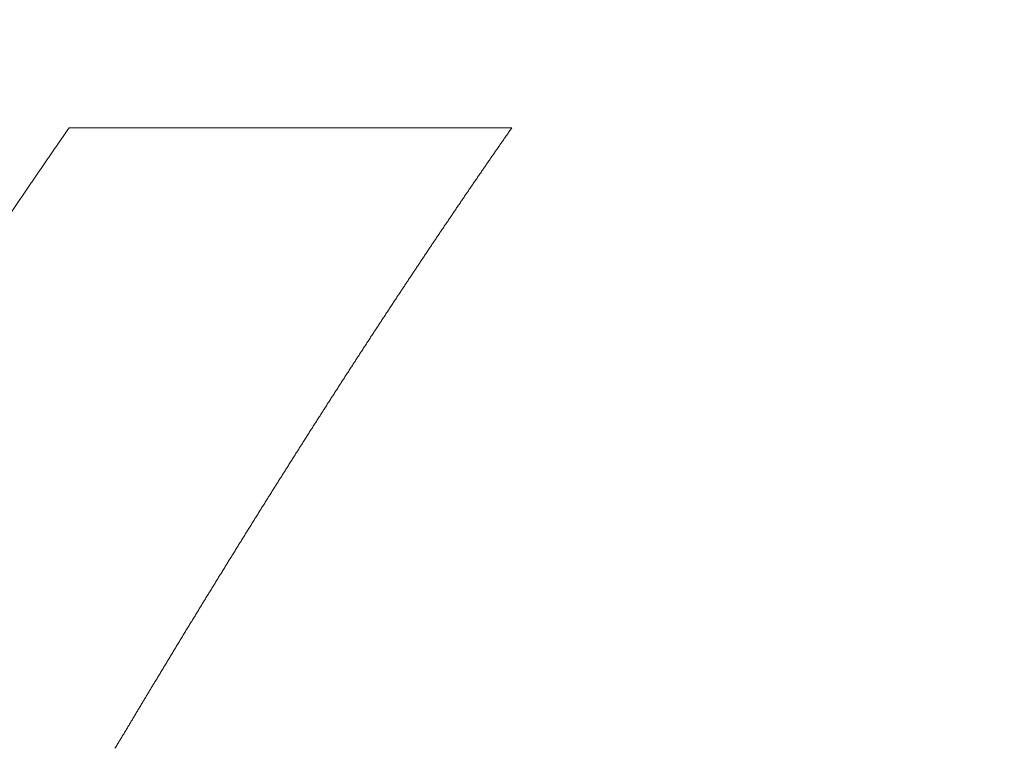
# Model space of a CAD drawing. Header units: millimetres. Extents: x 0 to 594, y 0 to 420.
# Tile 31 of 256: x 292.66 to 295.12, y 165.22 to 167.05. Entities that reach past the tile are written whole.
import ezdxf

# ---------------------------------------------------------------- set-up
doc = ezdxf.new("R2010")
doc.units = ezdxf.units.MM
doc.layers.add('1', color=7, linetype='Continuous', true_color=0xffffff)
doc.styles.add('Arial', font='txt')
doc.dimstyles.get("Standard").update_dxf_attribs({"dimtxt": 0.18, "dimasz": 0.18, "dimexe": 0.18, "dimexo": 0.0625, "dimgap": 0.09, "dimtad": 0, "dimtih": 1, "dimtoh": 1, "dimdec": 4, "dimzin": 0, "dimdsep": 46, "dimtxsty": 'Standard', "dimcen": 0.09, "dimadec": 0, "dimazin": 0, "dimtfac": 1, "dimtdec": 4, "dimtofl": 0, "dimtmove": 0, "dimatfit": 3, "dimfxl": 0, "dimtolj": 1, "dimtzin": 0, "dimarcsym": 0})

# ---------------------------------------------------------------- blocks, each defined once
blk = doc.blocks.new('_U7')
at = {"layer": '1', "color": 18, "lineweight": 18}
for p, q in [((240.6095, 215.4116), (240.6095, 198.2706)), ((338.75, 150.9956), (338.75, 202.2706)), ((240.6095, 200.2706), (259.157, 200.2706)), ((338.75, 200.2706), (320.2026, 200.2706))]:
    blk.add_line(p, q, dxfattribs=at)
at = {"layer": '1', "color": 18}
for points in [[(240.6095, 200.2706), (244.1095, 201.2084), (244.1095, 199.3328)], [(338.75, 200.2706), (335.25, 199.3328), (335.25, 201.2084)]]:
    blk.add_solid(points, dxfattribs=at)
at = {"layer": '1', "color": 18, "linetype": 'Continuous', "lineweight": 13, "char_height": 3.5, "attachment_point": 7, "line_spacing_factor": 1.047437, "style": 'Arial'}
for s, insert in [('\\fArial|b0|i0;\\W1.0000;LCG (DRY WEIGHT)', (273.5089, 197.6348)), ('\\fArial|b0|i0;\\W1.0000;1.96', (260.8425, 197.6348))]:
    blk.add_mtext(s, dxfattribs=dict(at, insert=insert))
blk = doc.blocks.new('_U13')
at = {"layer": '1', "color": 18, "lineweight": 18}
for p, q in [((240.6095, 215.4116), (355.9549, 215.4116)), ((353.9549, 215.4116), (353.9549, 178.3869)), ((353.9549, 129.1958), (353.9549, 166.2205)), ((276.553, 129.1958), (355.9549, 129.1958))]:
    blk.add_line(p, q, dxfattribs=at)
at = {"layer": '1', "color": 18}
for points in [[(353.9549, 215.4116), (354.8928, 211.9116), (353.0171, 211.9116)], [(353.9549, 129.1958), (353.0171, 132.6958), (354.8928, 132.6958)]]:
    blk.add_solid(points, dxfattribs=at)
at = {"layer": '1', "color": 18, "linetype": 'Continuous', "lineweight": 13, "char_height": 3.5, "attachment_point": 7, "rotation": 90, "line_spacing_factor": 1.047437, "style": 'Arial'}
for s, insert in [('\\fArial|b0|i0;\\W1.0000;LIFTING STROPS* EYE', (363.9958, 146.0102)), ('\\fArial|b0|i0;\\W1.0000;1.72', (356.9337, 167.878))]:
    blk.add_mtext(s, dxfattribs=dict(at, insert=insert))

msp = doc.modelspace()

# ---------------------------------------------------------------- linework, layer by layer
at = {"layer": '1', "color": 155, "linetype": 'Continuous', "lineweight": 13}
for points, knots in [([(291.8196, 165.2715), (291.8218, 165.2751), (291.8262, 165.2824), (291.8327, 165.2933), (291.8392, 165.3041), (291.8458, 165.315), (291.8523, 165.3259), (291.8588, 165.3368), (291.8654, 165.3476), (291.8719, 165.3585), (291.8784, 165.3693), (291.8849, 165.3801), (291.8915, 165.391), (291.898, 165.4018), (291.9045, 165.4126), (291.9111, 165.4234), (291.9176, 165.4342), (291.9241, 165.445), (291.9307, 165.4558), (291.9372, 165.4665), (291.9438, 165.4773), (291.9503, 165.4881), (291.9568, 165.4988), (291.9634, 165.5096), (291.9699, 165.5203), (291.9764, 165.531), (291.983, 165.5418), (291.9895, 165.5525), (291.9961, 165.5632), (292.0026, 165.5739), (292.0091, 165.5846), (292.0157, 165.5952), (292.0222, 165.6059), (292.0288, 165.6166), (292.0353, 165.6272), (292.0419, 165.6379), (292.0484, 165.6485), (292.0549, 165.6592), (292.0615, 165.6698), (292.068, 165.6804), (292.0746, 165.691), (292.0811, 165.7016), (292.0877, 165.7122), (292.0942, 165.7228), (292.1008, 165.7334), (292.1073, 165.7439), (292.1139, 165.7545), (292.1204, 165.765), (292.127, 165.7756), (292.1336, 165.7861), (292.1401, 165.7966), (292.1467, 165.8072), (292.1532, 165.8177), (292.1598, 165.8282), (292.1663, 165.8387), (292.1729, 165.8492), (292.1795, 165.8596), (292.186, 165.8701), (292.1926, 165.8806), (292.1992, 165.891), (292.2057, 165.9015), (292.2123, 165.9119), (292.2189, 165.9223), (292.2254, 165.9327), (292.232, 165.9432), (292.2386, 165.9536), (292.2451, 165.964), (292.2517, 165.9743), (292.2583, 165.9847), (292.2649, 165.9951), (292.2714, 166.0054), (292.278, 166.0158), (292.2846, 166.0261), (292.2912, 166.0365), (292.2978, 166.0468), (292.3043, 166.0571), (292.3109, 166.0674), (292.3175, 166.0777), (292.3241, 166.088), (292.3307, 166.0983), (292.3373, 166.1086), (292.3439, 166.1188), (292.3505, 166.1291), (292.3571, 166.1393), (292.3637, 166.1496), (292.3702, 166.1598), (292.3768, 166.17), (292.3834, 166.1802), (292.39, 166.1904), (292.3967, 166.2006), (292.4033, 166.2108), (292.4099, 166.221), (292.4165, 166.2311), (292.4231, 166.2413), (292.4297, 166.2514), (292.4363, 166.2616), (292.4429, 166.2717), (292.4495, 166.2818), (292.4561, 166.292), (292.4628, 166.3021), (292.4694, 166.3122), (292.476, 166.3222), (292.4826, 166.3323), (292.4892, 166.3424), (292.4959, 166.3524), (292.5025, 166.3625), (292.5091, 166.3725), (292.5158, 166.3826), (292.5224, 166.3926), (292.529, 166.4026), (292.5357, 166.4126), (292.5423, 166.4226), (292.549, 166.4326), (292.5556, 166.4425), (292.5622, 166.4525), (292.5689, 166.4625), (292.5755, 166.4724), (292.5822, 166.4823), (292.5888, 166.4923), (292.5955, 166.5022), (292.6021, 166.5121), (292.6088, 166.522), (292.6155, 166.5319), (292.6221, 166.5418), (292.6288, 166.5516), (292.6355, 166.5615), (292.6421, 166.5714), (292.6488, 166.5812), (292.6555, 166.591), (292.6621, 166.6009), (292.6688, 166.6107), (292.6755, 166.6205), (292.6822, 166.6303), (292.6888, 166.6401), (292.6955, 166.6498), (292.7022, 166.6596), (292.7089, 166.6694), (292.7156, 166.6791), (292.7223, 166.6888), (292.729, 166.6986), (292.7357, 166.7083), (292.7424, 166.718), (292.7491, 166.7277), (292.7558, 166.7374), (292.7625, 166.7471), (292.7692, 166.7567), (292.7759, 166.7664), (292.7804, 166.7728), (292.7826, 166.776)], [0, 0, 0, 0, 0.006849, 0.013699, 0.020548, 0.027397, 0.034247, 0.041096, 0.047945, 0.054795, 0.061644, 0.068493, 0.075343, 0.082192, 0.089041, 0.095891, 0.10274, 0.10959, 0.116439, 0.123288, 0.130138, 0.136987, 0.143836, 0.150686, 0.157535, 0.164385, 0.171234, 0.178083, 0.184933, 0.191782, 0.198632, 0.205481, 0.21233, 0.21918, 0.226029, 0.232879, 0.239728, 0.246577, 0.253427, 0.260276, 0.267125, 0.273975, 0.280824, 0.287674, 0.294523, 0.301372, 0.308222, 0.315071, 0.321921, 0.32877, 0.335619, 0.342469, 0.349318, 0.356168, 0.363017, 0.369866, 0.376716, 0.383565, 0.390414, 0.397264, 0.404113, 0.410962, 0.417812, 0.424661, 0.431511, 0.43836, 0.445209, 0.452059, 0.458908, 0.465757, 0.472607, 0.479456, 0.486305, 0.493155, 0.500004, 0.506853, 0.513703, 0.520552, 0.527401, 0.534251, 0.5411, 0.547949, 0.554798, 0.561648, 0.568497, 0.575346, 0.582196, 0.589045, 0.595894, 0.602743, 0.609593, 0.616442, 0.623291, 0.630141, 0.63699, 0.643839, 0.650688, 0.657538, 0.664387, 0.671236, 0.678085, 0.684935, 0.691784, 0.698633, 0.705482, 0.712332, 0.719181, 0.72603, 0.732879, 0.739729, 0.746578, 0.753427, 0.760276, 0.767125, 0.773975, 0.780824, 0.787673, 0.794522, 0.801372, 0.808221, 0.81507, 0.821919, 0.828769, 0.835618, 0.842467, 0.849316, 0.856165, 0.863015, 0.869864, 0.876713, 0.883562, 0.890412, 0.897261, 0.90411, 0.910959, 0.917809, 0.924658, 0.931507, 0.938356, 0.945206, 0.952055, 0.958904, 0.965754, 0.972603, 0.979452, 0.986301, 0.993151, 1, 1, 1, 1]), ([(293.89, 166.7756), (293.8879, 166.7726), (293.8838, 166.7667), (293.8776, 166.7577), (293.8714, 166.7488), (293.8652, 166.7398), (293.859, 166.7309), (293.8528, 166.7219), (293.8466, 166.7129), (293.8403, 166.7039), (293.8341, 166.695), (293.8279, 166.686), (293.8218, 166.6769), (293.8156, 166.6679), (293.8094, 166.6589), (293.8032, 166.6499), (293.797, 166.6408), (293.7908, 166.6318), (293.7846, 166.6227), (293.7784, 166.6136), (293.7722, 166.6046), (293.7661, 166.5955), (293.7599, 166.5864), (293.7537, 166.5773), (293.7475, 166.5682), (293.7414, 166.5591), (293.7352, 166.5499), (293.729, 166.5408), (293.7228, 166.5317), (293.7167, 166.5225), (293.7105, 166.5133), (293.7043, 166.5042), (293.6982, 166.495), (293.692, 166.4858), (293.6859, 166.4766), (293.6797, 166.4674), (293.6736, 166.4582), (293.6674, 166.449), (293.6612, 166.4398), (293.6551, 166.4306), (293.6489, 166.4213), (293.6428, 166.4121), (293.6367, 166.4028), (293.6305, 166.3936), (293.6244, 166.3843), (293.6182, 166.375), (293.6121, 166.3657), (293.6059, 166.3564), (293.5998, 166.3471), (293.5937, 166.3378), (293.5875, 166.3285), (293.5814, 166.3192), (293.5753, 166.3099), (293.5691, 166.3005), (293.563, 166.2912), (293.5569, 166.2818), (293.5508, 166.2725), (293.5446, 166.2631), (293.5385, 166.2537), (293.5324, 166.2443), (293.5263, 166.2349), (293.5201, 166.2255), (293.514, 166.2161), (293.5079, 166.2067), (293.5018, 166.1973), (293.4957, 166.1878), (293.4896, 166.1784), (293.4835, 166.169), (293.4773, 166.1595), (293.4712, 166.15), (293.4651, 166.1406), (293.459, 166.1311), (293.4529, 166.1216), (293.4468, 166.1121), (293.4407, 166.1026), (293.4346, 166.0931), (293.4285, 166.0836), (293.4224, 166.0741), (293.4163, 166.0645), (293.4102, 166.055), (293.4041, 166.0455), (293.398, 166.0359), (293.3919, 166.0263), (293.3858, 166.0168), (293.3797, 166.0072), (293.3737, 165.9976), (293.3676, 165.988), (293.3615, 165.9784), (293.3554, 165.9688), (293.3493, 165.9592), (293.3432, 165.9496), (293.3371, 165.94), (293.331, 165.9303), (293.325, 165.9207), (293.3189, 165.911), (293.3128, 165.9014), (293.3067, 165.8917), (293.3006, 165.8821), (293.2946, 165.8724), (293.2885, 165.8627), (293.2824, 165.853), (293.2763, 165.8433), (293.2703, 165.8336), (293.2642, 165.8239), (293.2581, 165.8142), (293.2521, 165.8044), (293.246, 165.7947), (293.2399, 165.785), (293.2338, 165.7752), (293.2278, 165.7655), (293.2217, 165.7557), (293.2156, 165.7459), (293.2096, 165.7362), (293.2035, 165.7264), (293.1975, 165.7166), (293.1914, 165.7068), (293.1853, 165.697), (293.1793, 165.6872), (293.1732, 165.6774), (293.1672, 165.6675), (293.1611, 165.6577), (293.155, 165.6479), (293.149, 165.638), (293.1429, 165.6282), (293.1369, 165.6183), (293.1308, 165.6084), (293.1248, 165.5986), (293.1187, 165.5887), (293.1126, 165.5788), (293.1066, 165.5689), (293.1005, 165.559), (293.0945, 165.5491), (293.0884, 165.5392), (293.0824, 165.5292), (293.0763, 165.5193), (293.0703, 165.5094), (293.0642, 165.4994), (293.0582, 165.4895), (293.0521, 165.4795), (293.0461, 165.4696), (293.0401, 165.4596), (293.034, 165.4496), (293.028, 165.4397), (293.0219, 165.4297), (293.0159, 165.4197), (293.0098, 165.4097), (293.0038, 165.3997), (292.9998, 165.393), (292.9977, 165.3897)], [0, 0, 0, 0, 0.006849, 0.013699, 0.020548, 0.027397, 0.034247, 0.041096, 0.047945, 0.054794, 0.061644, 0.068493, 0.075342, 0.082191, 0.089041, 0.09589, 0.102739, 0.109588, 0.116438, 0.123287, 0.130136, 0.136986, 0.143835, 0.150684, 0.157533, 0.164383, 0.171232, 0.178081, 0.18493, 0.191779, 0.198629, 0.205478, 0.212327, 0.219176, 0.226026, 0.232875, 0.239724, 0.246573, 0.253423, 0.260272, 0.267121, 0.27397, 0.28082, 0.287669, 0.294518, 0.301367, 0.308217, 0.315066, 0.321915, 0.328764, 0.335614, 0.342463, 0.349312, 0.356162, 0.363011, 0.36986, 0.376709, 0.383559, 0.390408, 0.397257, 0.404107, 0.410956, 0.417805, 0.424654, 0.431504, 0.438353, 0.445202, 0.452052, 0.458901, 0.46575, 0.4726, 0.479449, 0.486298, 0.493147, 0.499997, 0.506846, 0.513695, 0.520545, 0.527394, 0.534243, 0.541093, 0.547942, 0.554791, 0.561641, 0.56849, 0.575339, 0.582189, 0.589038, 0.595887, 0.602737, 0.609586, 0.616436, 0.623285, 0.630134, 0.636984, 0.643833, 0.650682, 0.657532, 0.664381, 0.67123, 0.67808, 0.684929, 0.691779, 0.698628, 0.705477, 0.712327, 0.719176, 0.726025, 0.732875, 0.739724, 0.746574, 0.753423, 0.760272, 0.767122, 0.773971, 0.780821, 0.78767, 0.794519, 0.801369, 0.808218, 0.815067, 0.821917, 0.828766, 0.835616, 0.842465, 0.849314, 0.856164, 0.863013, 0.869862, 0.876712, 0.883561, 0.890411, 0.89726, 0.904109, 0.910959, 0.917808, 0.924657, 0.931507, 0.938356, 0.945205, 0.952055, 0.958904, 0.965753, 0.972603, 0.979452, 0.986301, 0.993151, 1, 1, 1, 1]), ([(292.9977, 165.3897), (292.9959, 165.3866), (292.9922, 165.3804), (292.9866, 165.3711), (292.981, 165.3618), (292.9754, 165.3525), (292.9699, 165.3432), (292.9643, 165.3339), (292.9587, 165.3246), (292.9532, 165.3153), (292.9476, 165.306), (292.942, 165.2967), (292.9364, 165.2873), (292.9309, 165.278), (292.9253, 165.2687), (292.9197, 165.2594), (292.9141, 165.25), (292.9084, 165.2407), (292.9028, 165.2314), (292.899, 165.2251), (292.8971, 165.222)], [0, 0, 0, 0, 0.055556, 0.111111, 0.166667, 0.222223, 0.277779, 0.333334, 0.38889, 0.444446, 0.500002, 0.555558, 0.611113, 0.666669, 0.722224, 0.777779, 0.833334, 0.888889, 0.944445, 1, 1, 1, 1])]:
    msp.add_open_spline(points, degree=3, knots=knots, dxfattribs=at)
msp.add_open_spline([(292.7826, 166.776), (293.1518, 166.7759), (293.5209, 166.7758), (293.89, 166.7756)], degree=3, dxfattribs=at)

# ---------------------------------------------------------------- dimensions: what is measured, and where the dimension line sits
at = {"layer": '1', "color": 18, "linetype": 'Continuous', "lineweight": 13}
dim = msp.add_linear_dim(base=(240.6095, 200.2706), p1=(338.75, 150.9956), p2=(240.6095, 215.4116), text=' <> \\fArial|b0|i0;\\C18;{\\H1.00x;\\fArial|b0|i0;LCG (DRY WEIGHT)\\fArial|b0|i0;}\\C18;', dimstyle='Standard', override={"dimtxt": 3.5, "dimasz": 3.5, "dimexe": 2, "dimexo": 0, "dimgap": 1.5, "dimtih": 1, "dimtoh": 1, "dimdec": 2, "dimlfac": 0.02, "dimdsep": 46, "dimlunit": 2, "dimtxsty": 'Arial', "dimsah": 1, "dimse1": 0, "dimse2": 0, "dimsd1": 0, "dimsd2": 0, "dimclrd": 18, "dimclre": 18, "dimclrt": 18, "dimtol": 0, "dimtm": -0.1, "dimtfac": 1, "dimtdec": 2, "dimtofl": 1, "dimtmove": 0, "dimlwd": 18, "dimlwe": 18}, dxfattribs=at)
dim.commit()
dim.dimension.update_dxf_attribs({"geometry": '_U7', "text_midpoint": (289.6798, 200.2706), "dimtype": 160})
dim = msp.add_linear_dim(base=(353.9549, 215.4116), p1=(276.553, 129.1958), p2=(240.6095, 215.4116), angle=90, text=' <> \\P\\fArial|b0|i0;\\C18;{\\H1.00x;\\fArial|b0|i0;LIFTING STROPS* EYE\\fArial|b0|i0;}\\C18;', dimstyle='Standard', override={"dimtxt": 3.5, "dimasz": 3.5, "dimexe": 2, "dimexo": 0, "dimgap": 1.5, "dimtih": 0, "dimtoh": 0, "dimdec": 2, "dimlfac": 0.02, "dimdsep": 46, "dimlunit": 2, "dimtxsty": 'Arial', "dimsah": 1, "dimse1": 0, "dimse2": 0, "dimsd1": 0, "dimsd2": 0, "dimclrd": 18, "dimclre": 18, "dimclrt": 18, "dimtol": 0, "dimtm": -0.1, "dimtfac": 1, "dimtdec": 2, "dimtofl": 1, "dimtmove": 0, "dimlwd": 18, "dimlwe": 18}, dxfattribs=at)
dim.commit()
dim.dimension.update_dxf_attribs({"geometry": '_U13', "text_midpoint": (353.9549, 172.3037), "dimtype": 160})

doc.saveas('drawing.dxf')
